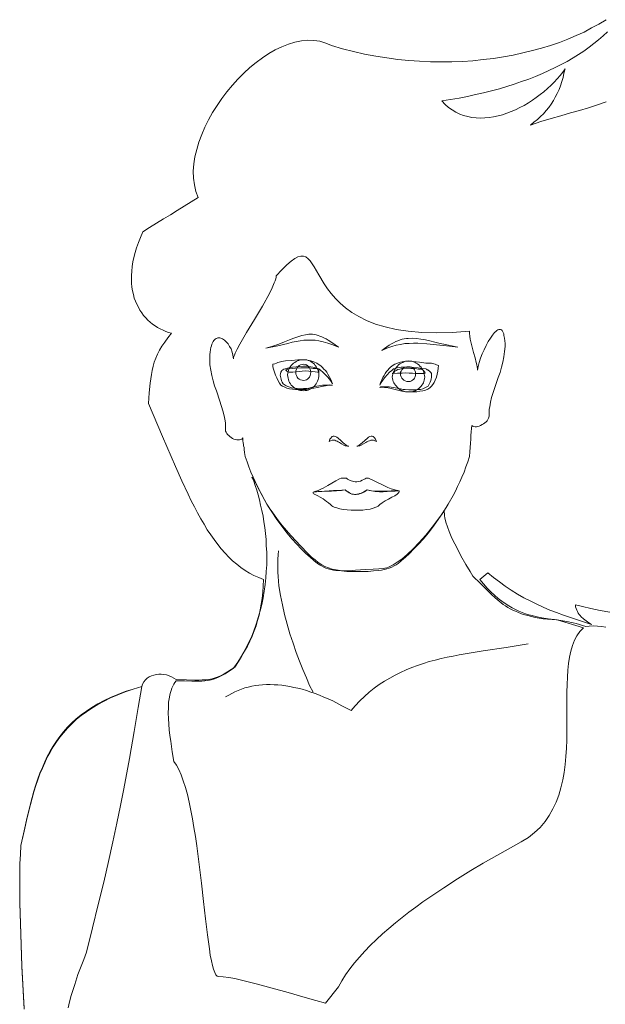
# Model space of a CAD drawing. Header units: millimetres. Extents: x 100.4 to 113.7, y 151.6 to 169.4.
# Tile 14 of 50: x 108.184 to 108.477, y 152.791 to 153.283. Entities that reach past the tile are written whole.
import ezdxf

# ---------------------------------------------------------------- set-up
doc = ezdxf.new("R2010")
doc.units = ezdxf.units.MM

msp = doc.modelspace()

# ---------------------------------------------------------------- linework, layer by layer
at = {"color": 7, "lineweight": 0}
for points in [[(108.30618, 153.00312), (108.30369, 153.0041), (108.30131, 153.00518), (108.29904, 153.00636), (108.29688, 153.00766), (108.29472, 153.00917), (108.29267, 153.0108), (108.29061, 153.01252), (108.28867, 153.01436), (108.28683, 153.01642), (108.28499, 153.01847), (108.28316, 153.02074), (108.28143, 153.02312), (108.2797, 153.02549), (108.27797, 153.02809), (108.27635, 153.03079), (108.27473, 153.0336), (108.27311, 153.03652), (108.27149, 153.03954), (108.26997, 153.04257), (108.26835, 153.04581), (108.26522, 153.05251), (108.26208, 153.05964), (108.25549, 153.07477), (108.24857, 153.09131), (108.2489, 153.0966), (108.24933, 153.10136), (108.24965, 153.10363), (108.24998, 153.10579), (108.2503, 153.10784), (108.25084, 153.1099), (108.25138, 153.11195), (108.25214, 153.1139), (108.25301, 153.11595), (108.25409, 153.1179), (108.25527, 153.11995), (108.25668, 153.122), (108.25819, 153.12416), (108.26003, 153.12643), (108.25862, 153.12687), (108.25722, 153.1273), (108.25582, 153.12795), (108.25441, 153.12859), (108.25311, 153.12924), (108.25182, 153.13011), (108.25052, 153.13097), (108.24933, 153.13194), (108.24825, 153.13303), (108.24717, 153.13411), (108.24609, 153.13529), (108.24512, 153.13659), (108.24425, 153.138), (108.24349, 153.1394), (108.24274, 153.14091), (108.24209, 153.14243), (108.24144, 153.14405), (108.24101, 153.14578), (108.24058, 153.14762), (108.24025, 153.14945), (108.24004, 153.1514), (108.24004, 153.15334), (108.24004, 153.1554), (108.24014, 153.15756), (108.24036, 153.15983), (108.24068, 153.1621), (108.24123, 153.16437), (108.24187, 153.16685), (108.24252, 153.16923), (108.24349, 153.17182), (108.24447, 153.17442), (108.24566, 153.17712), (108.24911, 153.17928), (108.25257, 153.18144), (108.25603, 153.1836), (108.25949, 153.18576), (108.26295, 153.18793), (108.26641, 153.19009), (108.26986, 153.19225), (108.27332, 153.19441), (108.27224, 153.19744), (108.27149, 153.20068), (108.27105, 153.20403), (108.27095, 153.2076), (108.27127, 153.21116), (108.27181, 153.21473), (108.27267, 153.2184), (108.27376, 153.22208), (108.27516, 153.22586), (108.27678, 153.22953), (108.27862, 153.23321), (108.28056, 153.23688), (108.28283, 153.24045), (108.28521, 153.24391), (108.2878, 153.24726), (108.29051, 153.2505), (108.29332, 153.25363), (108.29623, 153.25655), (108.29926, 153.25936), (108.30239, 153.26196), (108.30564, 153.26423), (108.30877, 153.26639), (108.31201, 153.26822), (108.31536, 153.26984), (108.31861, 153.27114), (108.32185, 153.27211), (108.32509, 153.27276), (108.32822, 153.27309), (108.33136, 153.27298), (108.33438, 153.27255), (108.3373, 153.27168), (108.34011, 153.27039), (108.34562, 153.26876), (108.35113, 153.26736), (108.35665, 153.26617), (108.36227, 153.26509), (108.36778, 153.26423), (108.37329, 153.26347), (108.3788, 153.26293), (108.3842, 153.2626), (108.38972, 153.26228), (108.39512, 153.26228), (108.40042, 153.26228), (108.40571, 153.2625), (108.4109, 153.26282), (108.41609, 153.26336), (108.42117, 153.26401), (108.42625, 153.26477), (108.43111, 153.26563), (108.43597, 153.26671), (108.44073, 153.2679), (108.44527, 153.26909), (108.4498, 153.27049), (108.45424, 153.27201), (108.45845, 153.27363), (108.46256, 153.27536), (108.46656, 153.27719), (108.47034, 153.27925), (108.47401, 153.28119), (108.47758, 153.28335)], [(108.47823, 153.2773), (108.47607, 153.27525), (108.4738, 153.2733), (108.47142, 153.27136), (108.46904, 153.26952), (108.46645, 153.26768), (108.46375, 153.26585), (108.46104, 153.26423), (108.45813, 153.2625), (108.4551, 153.26087), (108.45207, 153.25936), (108.44894, 153.25785), (108.4457, 153.25634), (108.44224, 153.25493), (108.43889, 153.25363), (108.43532, 153.25234), (108.43165, 153.25104), (108.42797, 153.24996), (108.42419, 153.24877), (108.4203, 153.2478), (108.4163, 153.24672), (108.4123, 153.24585), (108.4082, 153.24499), (108.40398, 153.24412), (108.39977, 153.24337), (108.39544, 153.24272), (108.39696, 153.24099), (108.39869, 153.23948), (108.40052, 153.23818), (108.40236, 153.2371), (108.40431, 153.23613), (108.40625, 153.23537), (108.40831, 153.23483), (108.41036, 153.2344), (108.41252, 153.23418), (108.41468, 153.23407), (108.41684, 153.23418), (108.419, 153.2344), (108.42127, 153.23472), (108.42354, 153.23526), (108.4257, 153.2358), (108.42797, 153.23656), (108.43014, 153.23742), (108.4323, 153.23829), (108.43446, 153.23937), (108.43662, 153.24045), (108.43867, 153.24175), (108.44073, 153.24304), (108.44267, 153.24434), (108.44462, 153.24585), (108.44645, 153.24726), (108.44829, 153.24888), (108.45002, 153.2505), (108.45164, 153.25212), (108.45316, 153.25374), (108.45456, 153.25547), (108.45586, 153.25709), (108.45705, 153.25882), (108.45651, 153.25666), (108.45607, 153.2545), (108.45542, 153.25234), (108.45478, 153.25028), (108.45402, 153.24834), (108.45316, 153.24639), (108.45218, 153.24456), (108.45121, 153.24283), (108.45013, 153.2411), (108.44894, 153.23948), (108.44764, 153.23786), (108.44624, 153.23623), (108.44473, 153.23483), (108.44321, 153.23332), (108.44148, 153.23202), (108.43975, 153.23061), (108.44494, 153.23234), (108.45002, 153.23386), (108.45488, 153.23526), (108.45975, 153.23667), (108.46429, 153.23796), (108.46883, 153.23926), (108.47326, 153.24067), (108.47758, 153.24218)], [(108.3534, 153.00723), (108.35578, 153.00723), (108.35848, 153.00723), (108.36119, 153.00745), (108.36389, 153.00766), (108.36518, 153.00788), (108.36648, 153.0082), (108.36778, 153.00853), (108.36907, 153.00885), (108.37026, 153.00939), (108.37145, 153.00993), (108.37253, 153.01047), (108.37351, 153.01123), (108.37523, 153.01263), (108.37718, 153.01436), (108.37923, 153.0162), (108.3814, 153.01847), (108.38377, 153.02085), (108.38615, 153.02355), (108.38864, 153.02657), (108.39112, 153.02982), (108.39361, 153.03327), (108.3962, 153.03695), (108.39858, 153.04095), (108.40096, 153.04527), (108.40214, 153.04743), (108.40323, 153.0497), (108.40431, 153.05208), (108.40539, 153.05446), (108.40647, 153.05694), (108.40744, 153.05954), (108.40831, 153.06213), (108.40917, 153.06472), (108.40939, 153.0671), (108.4096, 153.06926), (108.40971, 153.07142), (108.40982, 153.07337), (108.40993, 153.07531), (108.41003, 153.07704), (108.41014, 153.07877), (108.41036, 153.08029), (108.4109, 153.07996), (108.41144, 153.07975), (108.41198, 153.07964), (108.41274, 153.07964), (108.41338, 153.07975), (108.41414, 153.07996), (108.41479, 153.08029), (108.41555, 153.08072), (108.41619, 153.08115), (108.41684, 153.08158), (108.41749, 153.08212), (108.41803, 153.08266), (108.41846, 153.0832), (108.41879, 153.08385), (108.4189, 153.08439), (108.419, 153.08493), (108.419, 153.08612), (108.419, 153.0872), (108.41911, 153.08839), (108.41933, 153.08958), (108.41976, 153.09196), (108.4203, 153.09434), (108.42192, 153.0992), (108.42365, 153.10428), (108.42452, 153.10676), (108.42527, 153.10936), (108.42592, 153.11195), (108.42646, 153.11454), (108.42679, 153.11725), (108.427, 153.11984), (108.427, 153.12125), (108.42689, 153.12254), (108.42668, 153.12395), (108.42646, 153.12524), (108.42635, 153.12611), (108.42603, 153.12687), (108.42581, 153.12741), (108.42549, 153.12784), (108.42516, 153.12816), (108.42473, 153.12827), (108.4243, 153.12827), (108.42387, 153.12827), (108.42344, 153.12805), (108.42289, 153.12773), (108.42235, 153.1273), (108.42181, 153.12676), (108.42073, 153.12546), (108.41965, 153.12395), (108.41857, 153.12222), (108.41749, 153.12027), (108.41652, 153.11811), (108.41555, 153.11606), (108.41479, 153.1139), (108.41403, 153.11174), (108.4136, 153.10979), (108.41328, 153.10795), (108.41317, 153.10882), (108.41306, 153.10968), (108.41284, 153.11065), (108.41263, 153.11174), (108.41198, 153.11411), (108.41122, 153.11671), (108.41047, 153.11941), (108.40982, 153.12211), (108.4096, 153.12351), (108.40939, 153.12492), (108.40928, 153.12622), (108.40917, 153.12751), (108.40052, 153.12687), (108.39253, 153.12665), (108.38529, 153.12687), (108.37859, 153.12741), (108.37253, 153.12827), (108.36702, 153.12957), (108.36216, 153.13097), (108.35773, 153.13281), (108.35384, 153.13475), (108.35027, 153.13681), (108.34714, 153.13908), (108.34443, 153.14145), (108.34206, 153.14383), (108.3399, 153.14632), (108.33806, 153.1487), (108.33644, 153.15107), (108.33374, 153.15561), (108.33147, 153.15961), (108.33049, 153.16123), (108.32941, 153.16264), (108.32844, 153.16372), (108.32736, 153.16458), (108.32617, 153.16501), (108.32487, 153.16501), (108.32336, 153.16469), (108.32174, 153.16383), (108.3199, 153.16253), (108.31774, 153.16069), (108.31525, 153.15821), (108.31244, 153.15518), (108.31244, 153.15453), (108.31223, 153.15367), (108.3119, 153.15269), (108.31147, 153.15161), (108.31039, 153.14913), (108.30909, 153.14632), (108.30553, 153.14005), (108.30164, 153.13335), (108.29764, 153.12676), (108.29429, 153.12092), (108.29288, 153.11844), (108.29191, 153.11638), (108.29159, 153.11552), (108.29126, 153.11476), (108.29115, 153.11422), (108.29115, 153.11368), (108.29083, 153.11541), (108.2904, 153.11703), (108.28986, 153.11854), (108.2891, 153.11984), (108.28834, 153.12114), (108.28748, 153.12211), (108.28651, 153.12297), (108.28564, 153.12362), (108.2851, 153.12384), (108.28467, 153.12395), (108.28424, 153.12406), (108.2837, 153.12416), (108.28327, 153.12406), (108.28283, 153.12395), (108.2824, 153.12384), (108.28197, 153.12351), (108.28164, 153.12319), (108.28121, 153.12276), (108.28089, 153.12222), (108.28056, 153.12168), (108.28024, 153.12092), (108.28002, 153.12016), (108.27981, 153.1193), (108.27959, 153.11833), (108.27937, 153.11703), (108.27927, 153.11573), (108.27916, 153.11444), (108.27916, 153.11314), (108.27927, 153.11055), (108.2797, 153.10795), (108.28024, 153.10525), (108.28089, 153.10266), (108.28164, 153.10006), (108.28251, 153.09758), (108.28424, 153.0925), (108.28575, 153.08753), (108.2864, 153.08504), (108.28683, 153.08266), (108.28705, 153.08147), (108.28705, 153.08029), (108.28716, 153.07921), (108.28716, 153.07802), (108.28716, 153.07748), (108.28737, 153.07694), (108.2877, 153.07629), (108.28813, 153.07575), (108.28867, 153.07521), (108.28921, 153.07467), (108.28986, 153.07423), (108.29061, 153.0738), (108.29126, 153.07348), (108.29202, 153.07326), (108.29278, 153.07305), (108.29342, 153.07305), (108.29407, 153.07305), (108.29472, 153.07326), (108.29526, 153.07348), (108.2958, 153.07402), (108.2958, 153.0725), (108.29591, 153.07153), (108.29602, 153.07067), (108.29613, 153.07002), (108.29634, 153.06926), (108.29645, 153.06829), (108.29667, 153.06678), (108.29688, 153.06472), (108.29786, 153.06213), (108.29883, 153.05954), (108.2998, 153.05694), (108.30088, 153.05446), (108.30315, 153.0497), (108.30542, 153.04527), (108.3078, 153.04095), (108.31028, 153.03695), (108.31277, 153.03327), (108.31525, 153.02982), (108.31774, 153.02657), (108.32023, 153.02355), (108.32271, 153.02085), (108.32498, 153.01847), (108.32725, 153.0162), (108.32941, 153.01436), (108.33136, 153.01263), (108.33319, 153.01123), (108.33406, 153.01047), (108.33514, 153.00993), (108.33622, 153.00939), (108.3373, 153.00885), (108.33849, 153.00853), (108.33979, 153.0082), (108.34108, 153.00788), (108.34238, 153.00766), (108.34519, 153.00745), (108.34789, 153.00723), (108.3507, 153.00723), (108.3534, 153.00723), (108.3534, 153.00723)], [(108.3534, 153.00723), (108.35578, 153.00723), (108.35848, 153.00723), (108.36119, 153.00745), (108.36389, 153.00766), (108.36518, 153.00788), (108.36648, 153.0082), (108.36778, 153.00853), (108.36907, 153.00885), (108.37026, 153.00939), (108.37145, 153.00993), (108.37253, 153.01047), (108.37351, 153.01123), (108.37523, 153.01263), (108.37718, 153.01436), (108.37923, 153.0162), (108.3814, 153.01847), (108.38377, 153.02085), (108.38615, 153.02355), (108.38864, 153.02657), (108.39112, 153.02982), (108.39361, 153.03327), (108.3962, 153.03695), (108.39858, 153.04095), (108.40096, 153.04527), (108.40214, 153.04743), (108.40323, 153.0497), (108.40431, 153.05208), (108.40539, 153.05446), (108.40647, 153.05694), (108.40744, 153.05954), (108.40831, 153.06213), (108.40917, 153.06472), (108.40939, 153.0671), (108.4096, 153.06926), (108.40971, 153.07142), (108.40982, 153.07337), (108.40993, 153.07531), (108.41003, 153.07704), (108.41014, 153.07877), (108.41036, 153.08029), (108.4109, 153.07996), (108.41144, 153.07975), (108.41198, 153.07964), (108.41274, 153.07964), (108.41338, 153.07975), (108.41414, 153.07996), (108.41479, 153.08029), (108.41555, 153.08072), (108.41619, 153.08115), (108.41684, 153.08158), (108.41749, 153.08212), (108.41803, 153.08266), (108.41846, 153.0832), (108.41879, 153.08385), (108.4189, 153.08439), (108.419, 153.08493), (108.419, 153.08612), (108.419, 153.0872), (108.41911, 153.08839), (108.41933, 153.08958), (108.41976, 153.09196), (108.4203, 153.09434), (108.42192, 153.0992), (108.42365, 153.10428), (108.42452, 153.10676), (108.42527, 153.10936), (108.42592, 153.11195), (108.42646, 153.11454), (108.42679, 153.11725), (108.427, 153.11984), (108.427, 153.12125), (108.42689, 153.12254), (108.42668, 153.12395), (108.42646, 153.12524), (108.42635, 153.12611), (108.42603, 153.12687), (108.42581, 153.12741), (108.42549, 153.12784), (108.42516, 153.12816), (108.42473, 153.12827), (108.4243, 153.12827), (108.42387, 153.12827), (108.42344, 153.12805), (108.42289, 153.12773), (108.42235, 153.1273), (108.42181, 153.12676), (108.42073, 153.12546), (108.41965, 153.12395), (108.41857, 153.12222), (108.41749, 153.12027), (108.41652, 153.11811), (108.41555, 153.11606), (108.41479, 153.1139), (108.41403, 153.11174), (108.4136, 153.10979), (108.41328, 153.10795), (108.41317, 153.10882), (108.41306, 153.10968), (108.41284, 153.11065), (108.41263, 153.11174), (108.41198, 153.11411), (108.41122, 153.11671), (108.41047, 153.11941), (108.40982, 153.12211), (108.4096, 153.12351), (108.40939, 153.12492), (108.40928, 153.12622), (108.40917, 153.12751), (108.40052, 153.12687), (108.39253, 153.12665), (108.38529, 153.12687), (108.37859, 153.12741), (108.37253, 153.12827), (108.36702, 153.12957), (108.36216, 153.13097), (108.35773, 153.13281), (108.35384, 153.13475), (108.35027, 153.13681), (108.34714, 153.13908), (108.34443, 153.14145), (108.34206, 153.14383), (108.3399, 153.14632), (108.33806, 153.1487), (108.33644, 153.15107), (108.33374, 153.15561), (108.33147, 153.15961), (108.33049, 153.16123), (108.32941, 153.16264), (108.32844, 153.16372), (108.32736, 153.16458), (108.32617, 153.16501), (108.32487, 153.16501), (108.32336, 153.16469), (108.32174, 153.16383), (108.3199, 153.16253), (108.31774, 153.16069), (108.31525, 153.15821), (108.31244, 153.15518), (108.31244, 153.15453), (108.31223, 153.15367), (108.3119, 153.15269), (108.31147, 153.15161), (108.31039, 153.14913), (108.30909, 153.14632), (108.30553, 153.14005), (108.30164, 153.13335), (108.29764, 153.12676), (108.29429, 153.12092), (108.29288, 153.11844), (108.29191, 153.11638), (108.29159, 153.11552), (108.29126, 153.11476), (108.29115, 153.11422), (108.29115, 153.11368), (108.29083, 153.11541), (108.2904, 153.11703), (108.28986, 153.11854), (108.2891, 153.11984), (108.28834, 153.12114), (108.28748, 153.12211), (108.28651, 153.12297), (108.28564, 153.12362), (108.2851, 153.12384), (108.28467, 153.12395), (108.28424, 153.12406), (108.2837, 153.12416), (108.28327, 153.12406), (108.28283, 153.12395), (108.2824, 153.12384), (108.28197, 153.12351), (108.28164, 153.12319), (108.28121, 153.12276), (108.28089, 153.12222), (108.28056, 153.12168), (108.28024, 153.12092), (108.28002, 153.12016), (108.27981, 153.1193), (108.27959, 153.11833), (108.27937, 153.11703), (108.27927, 153.11573), (108.27916, 153.11444), (108.27916, 153.11314), (108.27927, 153.11055), (108.2797, 153.10795), (108.28024, 153.10525), (108.28089, 153.10266), (108.28164, 153.10006), (108.28251, 153.09758), (108.28424, 153.0925), (108.28575, 153.08753), (108.2864, 153.08504), (108.28683, 153.08266), (108.28705, 153.08147), (108.28705, 153.08029), (108.28716, 153.07921), (108.28716, 153.07802), (108.28716, 153.07748), (108.28737, 153.07694), (108.2877, 153.07629), (108.28813, 153.07575), (108.28867, 153.07521), (108.28921, 153.07467), (108.28986, 153.07423), (108.29061, 153.0738), (108.29126, 153.07348), (108.29202, 153.07326), (108.29278, 153.07305), (108.29342, 153.07305), (108.29407, 153.07305), (108.29472, 153.07326), (108.29526, 153.07348), (108.2958, 153.07402), (108.2958, 153.0725), (108.29591, 153.07153), (108.29602, 153.07067), (108.29613, 153.07002), (108.29634, 153.06926), (108.29645, 153.06829), (108.29667, 153.06678), (108.29688, 153.06472), (108.29786, 153.06213), (108.29883, 153.05954), (108.2998, 153.05694), (108.30088, 153.05446), (108.30315, 153.0497), (108.30542, 153.04527), (108.3078, 153.04095), (108.31028, 153.03695), (108.31277, 153.03327), (108.31525, 153.02982), (108.31774, 153.02657), (108.32023, 153.02355), (108.32271, 153.02085), (108.32498, 153.01847), (108.32725, 153.0162), (108.32941, 153.01436), (108.33136, 153.01263), (108.33319, 153.01123), (108.33406, 153.01047), (108.33514, 153.00993), (108.33622, 153.00939), (108.3373, 153.00885), (108.33849, 153.00853), (108.33979, 153.0082), (108.34108, 153.00788), (108.34238, 153.00766), (108.34519, 153.00745), (108.34789, 153.00723), (108.3507, 153.00723), (108.3534, 153.00723)], [(108.34357, 153.11952), (108.34087, 153.12146), (108.33849, 153.12297), (108.33741, 153.12362), (108.33633, 153.12416), (108.33536, 153.1247), (108.33438, 153.12503), (108.33341, 153.12535), (108.33244, 153.12557), (108.33157, 153.12578), (108.33071, 153.12589), (108.32974, 153.12589), (108.32887, 153.12589), (108.32801, 153.12578), (108.32714, 153.12568), (108.32531, 153.12524), (108.32336, 153.1247), (108.32131, 153.12395), (108.31915, 153.12308), (108.31666, 153.12211), (108.31385, 153.12103), (108.31072, 153.11995), (108.30726, 153.11887), (108.31331, 153.12016), (108.31828, 153.12135), (108.32044, 153.12189), (108.3225, 153.12233), (108.32444, 153.12265), (108.32628, 153.12287), (108.32812, 153.12297), (108.32995, 153.12297), (108.3319, 153.12287), (108.33384, 153.12254), (108.336, 153.12211), (108.33827, 153.12146), (108.34076, 153.1206), (108.34357, 153.11952), (108.34357, 153.11952)], [(108.3654, 153.11779), (108.3667, 153.11876), (108.36789, 153.11962), (108.36897, 153.12038), (108.37016, 153.12114), (108.37124, 153.12168), (108.37232, 153.12222), (108.3734, 153.12265), (108.37448, 153.12308), (108.37556, 153.12341), (108.37653, 153.12362), (108.37761, 153.12373), (108.37859, 153.12384), (108.38064, 153.12395), (108.38269, 153.12384), (108.38485, 153.12351), (108.38712, 153.12308), (108.38939, 153.12254), (108.39188, 153.122), (108.39447, 153.12135), (108.39728, 153.12071), (108.4002, 153.12006), (108.40344, 153.11952), (108.39771, 153.12006), (108.39263, 153.1206), (108.38788, 153.12114), (108.38334, 153.12146), (108.38118, 153.12146), (108.37902, 153.12135), (108.37686, 153.12125), (108.37469, 153.12081), (108.37253, 153.12038), (108.37026, 153.11973), (108.36789, 153.11887), (108.3654, 153.11779), (108.3654, 153.11779)], [(108.34065, 153.10104), (108.34011, 153.10244), (108.33957, 153.10363), (108.33892, 153.10482), (108.33838, 153.1059), (108.33773, 153.10687), (108.33709, 153.10774), (108.33633, 153.10849), (108.33568, 153.10925), (108.33503, 153.1099), (108.33428, 153.11044), (108.33352, 153.11098), (108.33276, 153.11141), (108.33125, 153.11217), (108.32974, 153.1126), (108.32812, 153.11292), (108.3266, 153.11314), (108.32498, 153.11314), (108.32336, 153.11314), (108.32012, 153.11282), (108.31709, 153.1126), (108.31612, 153.11238), (108.31525, 153.11228), (108.31461, 153.11206), (108.31396, 153.11195), (108.3132, 153.11174), (108.31255, 153.11152), (108.31169, 153.11119), (108.31072, 153.11087), (108.31082, 153.10968), (108.31115, 153.10838), (108.31158, 153.10687), (108.31212, 153.10547), (108.31277, 153.10406), (108.31342, 153.10266), (108.31407, 153.10147), (108.31471, 153.1005), (108.31569, 153.09985), (108.31677, 153.09941), (108.31785, 153.09898), (108.31915, 153.09866), (108.32055, 153.09844), (108.32217, 153.09833), (108.32379, 153.09823), (108.32574, 153.09823), (108.32747, 153.09823), (108.3293, 153.09855), (108.33125, 153.09887), (108.33319, 153.09931), (108.33514, 153.09974), (108.33709, 153.10017), (108.33892, 153.10039), (108.34065, 153.1005), (108.33935, 153.1006), (108.33763, 153.1005), (108.33568, 153.10039), (108.33374, 153.10006), (108.33179, 153.09974), (108.33006, 153.09931), (108.32876, 153.09898), (108.32801, 153.09877), (108.32617, 153.09877), (108.32455, 153.09866), (108.32293, 153.09877), (108.32152, 153.09887), (108.32012, 153.09909), (108.31882, 153.09952), (108.31742, 153.10017), (108.3159, 153.10104), (108.31547, 153.1019), (108.31515, 153.10266), (108.31493, 153.10341), (108.31471, 153.10417), (108.31461, 153.10482), (108.3145, 153.10547), (108.31461, 153.10612), (108.31471, 153.10687), (108.31504, 153.10741), (108.31536, 153.10784), (108.3158, 153.10817), (108.31634, 153.10838), (108.31688, 153.1086), (108.31752, 153.10871), (108.31817, 153.10893), (108.31882, 153.10914), (108.32055, 153.10936), (108.32239, 153.10957), (108.32422, 153.10979), (108.32606, 153.1099), (108.32801, 153.1099), (108.32984, 153.10968), (108.33082, 153.10947), (108.33179, 153.10925), (108.33276, 153.10893), (108.33374, 153.1086), (108.33471, 153.10795), (108.33579, 153.10698), (108.33698, 153.10579), (108.33806, 153.1046), (108.33914, 153.10341), (108.3399, 153.10233), (108.34044, 153.10147), (108.34065, 153.10104), (108.34065, 153.10104)], [(108.32628, 153.11314), (108.32703, 153.11314), (108.32779, 153.11303), (108.32844, 153.11282), (108.3292, 153.1126), (108.32984, 153.11228), (108.33038, 153.11184), (108.33103, 153.11141), (108.33157, 153.11087), (108.33201, 153.11033), (108.33244, 153.10979), (108.33287, 153.10914), (108.33319, 153.10849), (108.33341, 153.10784), (108.33363, 153.1072), (108.33374, 153.10644), (108.33374, 153.10568), (108.33374, 153.10482), (108.33363, 153.10395), (108.33341, 153.1032), (108.33319, 153.10244), (108.33287, 153.10179), (108.33244, 153.10104), (108.33201, 153.1005), (108.33157, 153.09996), (108.33103, 153.09941), (108.33038, 153.09898), (108.32984, 153.09855), (108.3292, 153.09823), (108.32844, 153.0979), (108.32779, 153.09779), (108.32703, 153.09769), (108.32628, 153.09758), (108.32541, 153.09769), (108.32466, 153.09779), (108.32379, 153.0979), (108.32304, 153.09823), (108.32239, 153.09855), (108.32174, 153.09898), (108.32109, 153.09941), (108.32055, 153.09996), (108.32001, 153.1005), (108.31958, 153.10104), (108.31915, 153.10179), (108.31882, 153.10244), (108.31861, 153.1032), (108.31839, 153.10395), (108.31828, 153.10482), (108.31817, 153.10568), (108.31828, 153.10644), (108.31839, 153.1072), (108.31861, 153.10784), (108.31882, 153.10849), (108.31915, 153.10914), (108.31958, 153.10979), (108.32001, 153.11033), (108.32055, 153.11087), (108.32109, 153.11141), (108.32174, 153.11184), (108.32239, 153.11228), (108.32304, 153.1126), (108.32379, 153.11282), (108.32466, 153.11303), (108.32541, 153.11314), (108.32628, 153.11314), (108.32628, 153.11314)], [(108.36432, 153.1005), (108.36475, 153.10179), (108.36529, 153.10309), (108.36583, 153.10428), (108.36648, 153.10525), (108.36702, 153.10622), (108.36767, 153.1072), (108.36832, 153.10795), (108.36897, 153.10871), (108.36962, 153.10936), (108.37026, 153.1099), (108.37102, 153.11044), (108.37178, 153.11087), (108.37318, 153.11152), (108.37469, 153.11195), (108.37632, 153.11228), (108.37783, 153.11238), (108.37945, 153.11238), (108.38107, 153.11228), (108.3842, 153.11195), (108.38734, 153.11141), (108.38853, 153.11141), (108.38939, 153.11141), (108.39015, 153.11141), (108.39069, 153.1113), (108.39134, 153.11119), (108.39199, 153.11098), (108.39274, 153.11065), (108.39372, 153.11033), (108.39361, 153.10893), (108.39339, 153.10741), (108.39307, 153.1059), (108.39263, 153.10449), (108.39209, 153.10298), (108.39145, 153.10179), (108.39091, 153.10071), (108.39026, 153.09996), (108.38928, 153.09909), (108.38831, 153.09844), (108.38712, 153.09801), (108.38583, 153.09758), (108.38442, 153.09736), (108.3828, 153.09715), (108.38118, 153.09704), (108.37923, 153.09704), (108.37729, 153.09715), (108.37534, 153.09747), (108.37329, 153.0979), (108.37134, 153.09844), (108.3694, 153.09887), (108.36756, 153.0992), (108.3667, 153.09931), (108.36583, 153.09941), (108.36508, 153.09941), (108.36432, 153.09931), (108.36486, 153.09952), (108.36562, 153.09963), (108.36637, 153.09963), (108.36724, 153.09963), (108.36907, 153.09952), (108.37102, 153.0992), (108.37297, 153.09887), (108.37469, 153.09855), (108.37599, 153.09823), (108.37696, 153.09823), (108.3788, 153.09812), (108.38042, 153.09812), (108.38194, 153.09812), (108.38334, 153.09823), (108.38464, 153.09833), (108.38593, 153.09866), (108.38723, 153.0992), (108.38853, 153.09996), (108.38907, 153.10093), (108.3895, 153.1019), (108.38982, 153.10277), (108.39004, 153.10352), (108.39015, 153.10428), (108.39015, 153.10493), (108.39026, 153.10557), (108.39026, 153.10622), (108.38982, 153.10676), (108.38939, 153.1073), (108.38907, 153.10763), (108.38874, 153.10784), (108.38842, 153.10806), (108.3881, 153.10817), (108.38777, 153.10838), (108.38734, 153.1086), (108.3855, 153.10882), (108.38356, 153.10903), (108.3814, 153.10925), (108.37923, 153.10936), (108.37707, 153.10947), (108.37502, 153.10936), (108.37405, 153.10925), (108.37307, 153.10903), (108.3721, 153.10882), (108.37124, 153.1086), (108.37026, 153.10784), (108.36918, 153.10687), (108.36799, 153.10568), (108.36691, 153.10428), (108.36583, 153.10298), (108.36508, 153.10179), (108.36454, 153.10093), (108.36432, 153.1005), (108.36432, 153.1005)], [(108.37869, 153.1126), (108.37794, 153.11249), (108.37718, 153.11238), (108.37642, 153.11217), (108.37578, 153.11184), (108.37502, 153.11152), (108.37437, 153.11109), (108.37372, 153.11055), (108.37318, 153.11001), (108.37264, 153.10947), (108.3721, 153.10882), (108.37167, 153.10817), (108.37134, 153.10752), (108.37102, 153.10676), (108.3708, 153.10601), (108.3707, 153.10525), (108.37059, 153.10449), (108.3707, 153.10374), (108.3708, 153.10298), (108.37102, 153.10233), (108.37134, 153.10168), (108.37167, 153.10104), (108.3721, 153.10039), (108.37264, 153.09985), (108.37318, 153.09931), (108.37372, 153.09877), (108.37437, 153.09833), (108.37502, 153.0979), (108.37578, 153.09758), (108.37642, 153.09736), (108.37718, 153.09715), (108.37794, 153.09704), (108.37869, 153.09704), (108.37956, 153.09704), (108.38031, 153.09715), (108.38118, 153.09736), (108.38194, 153.09758), (108.38258, 153.0979), (108.38323, 153.09833), (108.38388, 153.09877), (108.38442, 153.09931), (108.38496, 153.09985), (108.38539, 153.10039), (108.38583, 153.10104), (108.38615, 153.10168), (108.38637, 153.10233), (108.38658, 153.10298), (108.38669, 153.10374), (108.3868, 153.10449), (108.38669, 153.10525), (108.38658, 153.10601), (108.38637, 153.10676), (108.38615, 153.10752), (108.38583, 153.10817), (108.38539, 153.10882), (108.38496, 153.10947), (108.38442, 153.11001), (108.38388, 153.11055), (108.38323, 153.11109), (108.38258, 153.11152), (108.38194, 153.11184), (108.38118, 153.11217), (108.38031, 153.11238), (108.37956, 153.11249), (108.37869, 153.1126), (108.37869, 153.1126)], [(108.31882, 153.10687), (108.32077, 153.10687), (108.3225, 153.10709), (108.32401, 153.1073), (108.32552, 153.10752), (108.32714, 153.10763), (108.32887, 153.10752), (108.33082, 153.1073), (108.33319, 153.10687), (108.33341, 153.10687), (108.33352, 153.10687), (108.33363, 153.10698), (108.33374, 153.10709), (108.33374, 153.1072), (108.33374, 153.1073), (108.33374, 153.10741), (108.33374, 153.10741), (108.33374, 153.10741), (108.33374, 153.10752), (108.33374, 153.10763), (108.33374, 153.10774), (108.33374, 153.10795), (108.33374, 153.10817), (108.33374, 153.10838), (108.33374, 153.1086), (108.33319, 153.1086), (108.33222, 153.10871), (108.33093, 153.10882), (108.3293, 153.10903), (108.32725, 153.10903), (108.32487, 153.10903), (108.32206, 153.10893), (108.31882, 153.1086), (108.31806, 153.10838), (108.31763, 153.10817), (108.31731, 153.10806), (108.31731, 153.10795), (108.31742, 153.10774), (108.31774, 153.10752), (108.31817, 153.1072), (108.31882, 153.10687), (108.31882, 153.10687)], [(108.32628, 153.11087), (108.32693, 153.11076), (108.32758, 153.11055), (108.32812, 153.11022), (108.32866, 153.10968), (108.32909, 153.10914), (108.32941, 153.10838), (108.32963, 153.10763), (108.32974, 153.10687), (108.32963, 153.10601), (108.32941, 153.10525), (108.32909, 153.10449), (108.32866, 153.10395), (108.32812, 153.10341), (108.32758, 153.10309), (108.32693, 153.10287), (108.32628, 153.10277), (108.32541, 153.10287), (108.32466, 153.10309), (108.32401, 153.10341), (108.32336, 153.10395), (108.32293, 153.10449), (108.3226, 153.10525), (108.32228, 153.10601), (108.32228, 153.10687), (108.32228, 153.10763), (108.3226, 153.10838), (108.32293, 153.10914), (108.32336, 153.10968), (108.32401, 153.11022), (108.32466, 153.11055), (108.32541, 153.11076), (108.32628, 153.11087), (108.32628, 153.11087)], [(108.38615, 153.10622), (108.3842, 153.10622), (108.38237, 153.10633), (108.38075, 153.10644), (108.37902, 153.10644), (108.37729, 153.10655), (108.37545, 153.10644), (108.37318, 153.10644), (108.37059, 153.10622), (108.3707, 153.10622), (108.3707, 153.10622), (108.3708, 153.10633), (108.37102, 153.10644), (108.37113, 153.10655), (108.37134, 153.10676), (108.37156, 153.10698), (108.37178, 153.10741), (108.37253, 153.10784), (108.3734, 153.10828), (108.37437, 153.10849), (108.37534, 153.10871), (108.37761, 153.10893), (108.37988, 153.10882), (108.38204, 153.10871), (108.38366, 153.10849), (108.38475, 153.10849), (108.38507, 153.1086), (108.38561, 153.10817), (108.38615, 153.10774), (108.38658, 153.1073), (108.38691, 153.10698), (108.38701, 153.10666), (108.38701, 153.10644), (108.38669, 153.10633), (108.38615, 153.10622), (108.38615, 153.10622)], [(108.37869, 153.10968), (108.37783, 153.10957), (108.37707, 153.10936), (108.37642, 153.10903), (108.37578, 153.1086), (108.37534, 153.10806), (108.37502, 153.10752), (108.37469, 153.10687), (108.37469, 153.10622), (108.37469, 153.10536), (108.37502, 153.1046), (108.37534, 153.10395), (108.37578, 153.10341), (108.37642, 153.10287), (108.37707, 153.10255), (108.37783, 153.10233), (108.37869, 153.10222), (108.37956, 153.10233), (108.38021, 153.10255), (108.38075, 153.10287), (108.38129, 153.10341), (108.38161, 153.10395), (108.38194, 153.1046), (108.38215, 153.10536), (108.38215, 153.10622), (108.38215, 153.10687), (108.38194, 153.10752), (108.38161, 153.10806), (108.38129, 153.1086), (108.38075, 153.10903), (108.38021, 153.10936), (108.37956, 153.10957), (108.37869, 153.10968), (108.37869, 153.10968)], [(108.34876, 153.06991), (108.34811, 153.07013), (108.34746, 153.07045), (108.3467, 153.07099), (108.34606, 153.07153), (108.34476, 153.07272), (108.34346, 153.07391), (108.34281, 153.07434), (108.34216, 153.07467), (108.34152, 153.07488), (108.34098, 153.07488), (108.34065, 153.07477), (108.34044, 153.07467), (108.34011, 153.07445), (108.3399, 153.07413), (108.33935, 153.07337), (108.33892, 153.07229), (108.33968, 153.07261), (108.34044, 153.07283), (108.34108, 153.07283), (108.34173, 153.07283), (108.34227, 153.07261), (108.34292, 153.0724), (108.34346, 153.07207), (108.34411, 153.07175), (108.34519, 153.07099), (108.34627, 153.07045), (108.34692, 153.07013), (108.34746, 153.07002), (108.34811, 153.06991), (108.34876, 153.06991), (108.34876, 153.06991)], [(108.35276, 153.06991), (108.3534, 153.07013), (108.35405, 153.07045), (108.35481, 153.07099), (108.35546, 153.07153), (108.35675, 153.07272), (108.35816, 153.07391), (108.3587, 153.07434), (108.35935, 153.07467), (108.36, 153.07488), (108.36054, 153.07488), (108.36086, 153.07477), (108.36108, 153.07467), (108.3614, 153.07445), (108.36162, 153.07413), (108.36216, 153.07337), (108.36259, 153.07229), (108.36183, 153.07261), (108.36108, 153.07283), (108.36043, 153.07283), (108.35978, 153.07283), (108.35913, 153.07261), (108.35848, 153.0724), (108.35784, 153.07207), (108.35729, 153.07175), (108.35611, 153.07099), (108.35492, 153.07045), (108.35438, 153.07013), (108.35384, 153.07002), (108.3533, 153.06991), (108.35276, 153.06991), (108.35276, 153.06991)], [(108.26241, 152.95244), (108.26651, 152.95244), (108.2703, 152.95222), (108.27192, 152.95222), (108.27354, 152.95222), (108.27516, 152.95222), (108.27678, 152.95244), (108.27829, 152.95265), (108.27992, 152.95298), (108.28154, 152.95352), (108.28327, 152.95417), (108.28499, 152.95503), (108.28694, 152.956), (108.28899, 152.9573), (108.29115, 152.95881), (108.29321, 152.96184), (108.29515, 152.96486), (108.29688, 152.968), (108.2985, 152.97113), (108.30002, 152.97438), (108.30131, 152.97751), (108.3025, 152.98086), (108.30347, 152.9841), (108.30445, 152.98745), (108.3052, 152.99069), (108.30596, 152.99404), (108.3065, 152.99739), (108.30693, 153.00064), (108.30726, 153.00399), (108.30747, 153.00723), (108.30769, 153.01047), (108.30769, 153.01371), (108.30769, 153.01685), (108.30747, 153.02009), (108.30737, 153.02312), (108.30704, 153.02614), (108.30672, 153.02917), (108.30628, 153.03209), (108.30585, 153.0349), (108.30531, 153.03771), (108.30466, 153.04041), (108.30402, 153.043), (108.30337, 153.04549), (108.30272, 153.04786), (108.30196, 153.05013), (108.30121, 153.0523), (108.30034, 153.05446), (108.30185, 153.05197), (108.30326, 153.04916), (108.30488, 153.04614), (108.30672, 153.04278), (108.3078, 153.04095), (108.30899, 153.039), (108.31039, 153.03695), (108.3119, 153.03479), (108.31353, 153.03252), (108.31547, 153.03014), (108.31763, 153.02765), (108.3199, 153.02506), (108.32455, 153.02009), (108.32844, 153.01609), (108.33017, 153.01436), (108.3319, 153.01296), (108.33352, 153.01166), (108.33525, 153.01058), (108.33687, 153.00961), (108.33871, 153.00896), (108.34054, 153.00831), (108.34249, 153.00799), (108.34454, 153.00766), (108.34692, 153.00755), (108.34941, 153.00755), (108.35222, 153.00777), (108.35719, 153.00809), (108.36097, 153.00831), (108.36378, 153.00853), (108.36605, 153.00874), (108.36691, 153.00885), (108.36778, 153.00907), (108.36864, 153.00928), (108.3694, 153.00961), (108.37102, 153.01047), (108.37297, 153.01177), (108.37405, 153.01252), (108.37534, 153.01339), (108.37664, 153.01447), (108.37804, 153.01566), (108.38096, 153.01847), (108.3841, 153.02171), (108.38734, 153.02539), (108.39047, 153.02928), (108.39209, 153.03133), (108.39361, 153.03338), (108.39512, 153.03554), (108.39653, 153.03771), (108.39653, 153.03684), (108.39663, 153.03598), (108.39674, 153.035), (108.39685, 153.03403), (108.39739, 153.03187), (108.39815, 153.0296), (108.39901, 153.02722), (108.40009, 153.02474), (108.40128, 153.02225), (108.40247, 153.01977), (108.40495, 153.01501), (108.40744, 153.01069), (108.40949, 153.00723), (108.4109, 153.00485), (108.41479, 153.00118), (108.41836, 152.9975), (108.42019, 152.99567), (108.42203, 152.99394), (108.42408, 152.99232), (108.42614, 152.99069), (108.42722, 152.98994), (108.42841, 152.98918), (108.4296, 152.98853), (108.43089, 152.98788), (108.4323, 152.98724), (108.4337, 152.98659), (108.43522, 152.98605), (108.43684, 152.98551), (108.43846, 152.98507), (108.44019, 152.98464), (108.44202, 152.98421), (108.44408, 152.98389), (108.44613, 152.98356), (108.44829, 152.98335), (108.45056, 152.98313), (108.45305, 152.98302), (108.46623, 152.97891), (108.4645, 152.97719), (108.46299, 152.97502), (108.4618, 152.97275), (108.46072, 152.97016), (108.45996, 152.96735), (108.45932, 152.96432), (108.45877, 152.96108), (108.45845, 152.95773), (108.45823, 152.95427), (108.45813, 152.9506), (108.45802, 152.94682), (108.45802, 152.94303), (108.45802, 152.93504), (108.45802, 152.92693), (108.45791, 152.92282), (108.4578, 152.91872), (108.45748, 152.91461), (108.45715, 152.91061), (108.45661, 152.90661), (108.45586, 152.90283), (108.45499, 152.89894), (108.45391, 152.89527), (108.45261, 152.8917), (108.45099, 152.88835), (108.44916, 152.88511), (108.4471, 152.88197), (108.44462, 152.87906), (108.44181, 152.87646), (108.43867, 152.87398), (108.43511, 152.87181), (108.42711, 152.86738), (108.41609, 152.86112), (108.40982, 152.85744), (108.40323, 152.85333), (108.39631, 152.8489), (108.38939, 152.84415), (108.38583, 152.84177), (108.38237, 152.83918), (108.37891, 152.83658), (108.37545, 152.83399), (108.3721, 152.83129), (108.36886, 152.82848), (108.36562, 152.82578), (108.36259, 152.82297), (108.35956, 152.82005), (108.35675, 152.81713), (108.35416, 152.81421), (108.35157, 152.81129), (108.3493, 152.80827), (108.34714, 152.80524), (108.3453, 152.80232), (108.34357, 152.7993), (108.33719, 152.79119), (108.33222, 152.79238), (108.32574, 152.79422), (108.31839, 152.79638), (108.3105, 152.79865), (108.3025, 152.80081), (108.29515, 152.80265), (108.2917, 152.8034), (108.28867, 152.80395), (108.28597, 152.80427), (108.2837, 152.80449), (108.28294, 152.80459), (108.28229, 152.80524), (108.28175, 152.80643), (108.2811, 152.80805), (108.28056, 152.81), (108.28002, 152.81237), (108.27948, 152.81518), (108.27905, 152.81832), (108.27808, 152.82534), (108.27711, 152.83334), (108.27602, 152.84199), (108.27505, 152.85117), (108.27386, 152.86058), (108.27267, 152.86987), (108.27203, 152.87452), (108.27127, 152.87906), (108.27051, 152.88338), (108.26976, 152.88759), (108.26889, 152.8917), (108.26803, 152.89548), (108.26705, 152.89905), (108.26597, 152.9024), (108.26489, 152.90532), (108.2637, 152.90802), (108.26252, 152.91029), (108.26122, 152.91213), (108.26046, 152.91699), (108.25971, 152.92228), (108.25927, 152.92509), (108.25895, 152.9279), (108.25873, 152.93082), (108.25852, 152.93363), (108.25841, 152.93633), (108.25852, 152.93914), (108.25862, 152.94174), (108.25906, 152.94422), (108.25927, 152.94541), (108.25949, 152.9466), (108.25981, 152.94768), (108.26025, 152.94876), (108.26068, 152.94973), (108.26122, 152.95071), (108.26176, 152.95157), (108.26241, 152.95244), (108.26241, 152.95244)], [(108.26241, 152.95244), (108.26651, 152.95244), (108.2703, 152.95222), (108.27192, 152.95222), (108.27354, 152.95222), (108.27516, 152.95222), (108.27678, 152.95244), (108.27829, 152.95265), (108.27992, 152.95298), (108.28154, 152.95352), (108.28327, 152.95417), (108.28499, 152.95503), (108.28694, 152.956), (108.28899, 152.9573), (108.29115, 152.95881), (108.29321, 152.96184), (108.29515, 152.96486), (108.29688, 152.968), (108.2985, 152.97113), (108.30002, 152.97438), (108.30131, 152.97751), (108.3025, 152.98086), (108.30347, 152.9841), (108.30445, 152.98745), (108.3052, 152.99069), (108.30596, 152.99404), (108.3065, 152.99739), (108.30693, 153.00064), (108.30726, 153.00399), (108.30747, 153.00723), (108.30769, 153.01047), (108.30769, 153.01371), (108.30769, 153.01685), (108.30747, 153.02009), (108.30737, 153.02312), (108.30704, 153.02614), (108.30672, 153.02917), (108.30628, 153.03209), (108.30585, 153.0349), (108.30531, 153.03771), (108.30466, 153.04041), (108.30402, 153.043), (108.30337, 153.04549), (108.30272, 153.04786), (108.30196, 153.05013), (108.30121, 153.0523), (108.30034, 153.05446), (108.30185, 153.05197), (108.30326, 153.04916), (108.30488, 153.04614), (108.30672, 153.04278), (108.3078, 153.04095), (108.30899, 153.039), (108.31039, 153.03695), (108.3119, 153.03479), (108.31353, 153.03252), (108.31547, 153.03014), (108.31763, 153.02765), (108.3199, 153.02506), (108.32455, 153.02009), (108.32844, 153.01609), (108.33017, 153.01436), (108.3319, 153.01296), (108.33352, 153.01166), (108.33525, 153.01058), (108.33687, 153.00961), (108.33871, 153.00896), (108.34054, 153.00831), (108.34249, 153.00799), (108.34454, 153.00766), (108.34692, 153.00755), (108.34941, 153.00755), (108.35222, 153.00777), (108.35719, 153.00809), (108.36097, 153.00831), (108.36378, 153.00853), (108.36605, 153.00874), (108.36691, 153.00885), (108.36778, 153.00907), (108.36864, 153.00928), (108.3694, 153.00961), (108.37102, 153.01047), (108.37297, 153.01177), (108.37405, 153.01252), (108.37534, 153.01339), (108.37664, 153.01447), (108.37804, 153.01566), (108.38096, 153.01847), (108.3841, 153.02171), (108.38734, 153.02539), (108.39047, 153.02928), (108.39209, 153.03133), (108.39361, 153.03338), (108.39512, 153.03554), (108.39653, 153.03771), (108.39653, 153.03684), (108.39663, 153.03598), (108.39674, 153.035), (108.39685, 153.03403), (108.39739, 153.03187), (108.39815, 153.0296), (108.39901, 153.02722), (108.40009, 153.02474), (108.40128, 153.02225), (108.40247, 153.01977), (108.40495, 153.01501), (108.40744, 153.01069), (108.40949, 153.00723), (108.4109, 153.00485), (108.41479, 153.00118), (108.41836, 152.9975), (108.42019, 152.99567), (108.42203, 152.99394), (108.42408, 152.99232), (108.42614, 152.99069), (108.42722, 152.98994), (108.42841, 152.98918), (108.4296, 152.98853), (108.43089, 152.98788), (108.4323, 152.98724), (108.4337, 152.98659), (108.43522, 152.98605), (108.43684, 152.98551), (108.43846, 152.98507), (108.44019, 152.98464), (108.44202, 152.98421), (108.44408, 152.98389), (108.44613, 152.98356), (108.44829, 152.98335), (108.45056, 152.98313), (108.45305, 152.98302), (108.46623, 152.97891), (108.4645, 152.97719), (108.46299, 152.97502), (108.4618, 152.97275), (108.46072, 152.97016), (108.45996, 152.96735), (108.45932, 152.96432), (108.45877, 152.96108), (108.45845, 152.95773), (108.45823, 152.95427), (108.45813, 152.9506), (108.45802, 152.94682), (108.45802, 152.94303), (108.45802, 152.93504), (108.45802, 152.92693), (108.45791, 152.92282), (108.4578, 152.91872), (108.45748, 152.91461), (108.45715, 152.91061), (108.45661, 152.90661), (108.45586, 152.90283), (108.45499, 152.89894), (108.45391, 152.89527), (108.45261, 152.8917), (108.45099, 152.88835), (108.44916, 152.88511), (108.4471, 152.88197), (108.44462, 152.87906), (108.44181, 152.87646), (108.43867, 152.87398), (108.43511, 152.87181), (108.42711, 152.86738), (108.41609, 152.86112), (108.40982, 152.85744), (108.40323, 152.85333), (108.39631, 152.8489), (108.38939, 152.84415), (108.38583, 152.84177), (108.38237, 152.83918), (108.37891, 152.83658), (108.37545, 152.83399), (108.3721, 152.83129), (108.36886, 152.82848), (108.36562, 152.82578), (108.36259, 152.82297), (108.35956, 152.82005), (108.35675, 152.81713), (108.35416, 152.81421), (108.35157, 152.81129), (108.3493, 152.80827), (108.34714, 152.80524), (108.3453, 152.80232), (108.34357, 152.7993), (108.33719, 152.79119), (108.33222, 152.79238), (108.32574, 152.79422), (108.31839, 152.79638), (108.3105, 152.79865), (108.3025, 152.80081), (108.29515, 152.80265), (108.2917, 152.8034), (108.28867, 152.80395), (108.28597, 152.80427), (108.2837, 152.80449), (108.28294, 152.80459), (108.28229, 152.80524), (108.28175, 152.80643), (108.2811, 152.80805), (108.28056, 152.81), (108.28002, 152.81237), (108.27948, 152.81518), (108.27905, 152.81832), (108.27808, 152.82534), (108.27711, 152.83334), (108.27602, 152.84199), (108.27505, 152.85117), (108.27386, 152.86058), (108.27267, 152.86987), (108.27203, 152.87452), (108.27127, 152.87906), (108.27051, 152.88338), (108.26976, 152.88759), (108.26889, 152.8917), (108.26803, 152.89548), (108.26705, 152.89905), (108.26597, 152.9024), (108.26489, 152.90532), (108.2637, 152.90802), (108.26252, 152.91029), (108.26122, 152.91213), (108.26046, 152.91699), (108.25971, 152.92228), (108.25927, 152.92509), (108.25895, 152.9279), (108.25873, 152.93082), (108.25852, 152.93363), (108.25841, 152.93633), (108.25852, 152.93914), (108.25862, 152.94174), (108.25906, 152.94422), (108.25927, 152.94541), (108.25949, 152.9466), (108.25981, 152.94768), (108.26025, 152.94876), (108.26068, 152.94973), (108.26122, 152.95071), (108.26176, 152.95157), (108.26241, 152.95244)], [(108.34757, 153.05381), (108.34822, 153.05338), (108.34876, 153.05305), (108.34941, 153.05273), (108.34995, 153.05251), (108.35059, 153.0523), (108.35124, 153.05219), (108.352, 153.05208), (108.35276, 153.05208), (108.35384, 153.05219), (108.3547, 153.0524), (108.35557, 153.05284), (108.35632, 153.05316), (108.35697, 153.05348), (108.35751, 153.05381), (108.35805, 153.05392), (108.35859, 153.05381), (108.36108, 153.05273), (108.36324, 153.05175), (108.36508, 153.05089), (108.3667, 153.05003), (108.36832, 153.04927), (108.37005, 153.04851), (108.37188, 153.04797), (108.37405, 153.04754), (108.37199, 153.04765), (108.37005, 153.04754), (108.3681, 153.04743), (108.36626, 153.04732), (108.36432, 153.04732), (108.36237, 153.04732), (108.36129, 153.04743), (108.36021, 153.04754), (108.35913, 153.04776), (108.35794, 153.04808), (108.35632, 153.04711), (108.35492, 153.04635), (108.35416, 153.04614), (108.35351, 153.04592), (108.35286, 153.04581), (108.35232, 153.0457), (108.35168, 153.0457), (108.35103, 153.04581), (108.35038, 153.04592), (108.34973, 153.04624), (108.34908, 153.04657), (108.34843, 153.047), (108.34778, 153.04743), (108.34703, 153.04808), (108.3453, 153.04786), (108.34335, 153.04776), (108.34119, 153.04765), (108.33892, 153.04754), (108.33665, 153.04743), (108.33449, 153.04722), (108.33255, 153.04711), (108.33093, 153.04689), (108.33222, 153.04732), (108.33352, 153.04776), (108.33482, 153.0483), (108.336, 153.04884), (108.33827, 153.05013), (108.34033, 153.05143), (108.34227, 153.05262), (108.34411, 153.05348), (108.34497, 153.05381), (108.34584, 153.05392), (108.3467, 153.05392), (108.34757, 153.05381), (108.34757, 153.05381)], [(108.33093, 153.04689), (108.33093, 153.04657), (108.33103, 153.04635), (108.33125, 153.04614), (108.33147, 153.04592), (108.33222, 153.04549), (108.3333, 153.04505), (108.33449, 153.04441), (108.336, 153.04354), (108.33676, 153.04289), (108.33763, 153.04224), (108.3386, 153.04149), (108.33957, 153.04062), (108.3399, 153.0403), (108.34033, 153.03998), (108.34087, 153.03965), (108.34141, 153.03943), (108.34281, 153.039), (108.34433, 153.03857), (108.34606, 153.03825), (108.348, 153.03803), (108.34995, 153.03781), (108.35189, 153.03781), (108.35394, 153.03781), (108.35589, 153.03792), (108.35773, 153.03814), (108.35946, 153.03835), (108.36097, 153.03879), (108.36237, 153.03933), (108.36291, 153.03954), (108.36346, 153.03987), (108.36389, 153.04019), (108.36432, 153.04062), (108.36551, 153.0416), (108.36702, 153.04257), (108.36864, 153.04343), (108.37026, 153.0443), (108.37178, 153.04505), (108.37297, 153.04581), (108.3734, 153.04624), (108.37383, 153.04668), (108.37405, 153.04711), (108.37405, 153.04754), (108.37199, 153.04743), (108.36994, 153.04732), (108.36799, 153.04722), (108.36605, 153.04711), (108.3641, 153.04711), (108.36205, 153.04722), (108.3601, 153.04754), (108.35794, 153.04808), (108.35729, 153.04754), (108.35665, 153.04711), (108.356, 153.04668), (108.35524, 153.04635), (108.35459, 153.04614), (108.35384, 153.04592), (108.35319, 153.04581), (108.35254, 153.0457), (108.35178, 153.0457), (108.35113, 153.04581), (108.35038, 153.04592), (108.34973, 153.04624), (108.34897, 153.04657), (108.34832, 153.047), (108.34768, 153.04743), (108.34703, 153.04808), (108.34508, 153.04776), (108.34271, 153.04754), (108.34022, 153.04732), (108.33763, 153.04732), (108.33525, 153.04722), (108.3333, 153.04722), (108.33168, 153.04711), (108.33093, 153.04689), (108.33093, 153.04689)], [(108.31363, 153.0175), (108.31342, 153.01555), (108.3132, 153.01339), (108.3132, 153.01134), (108.3132, 153.00907), (108.3132, 153.0069), (108.31342, 153.00464), (108.31363, 153.00237), (108.31385, 152.99999), (108.31461, 152.99523), (108.31558, 152.99048), (108.31666, 152.98561), (108.31796, 152.98086), (108.31936, 152.976), (108.32087, 152.97135), (108.3225, 152.9667), (108.32412, 152.96227), (108.32585, 152.95806), (108.32758, 152.95395), (108.3292, 152.95017), (108.33093, 152.94671)], [(108.18622, 152.78849), (108.18514, 152.80978), (108.18438, 152.83107), (108.18416, 152.84134), (108.18406, 152.85139), (108.18406, 152.85625), (108.18416, 152.86101), (108.18438, 152.86565), (108.1846, 152.87009), (108.18622, 152.87733), (108.18784, 152.88424), (108.18946, 152.89094), (108.19119, 152.89721), (108.19216, 152.90035), (108.19313, 152.90337), (108.19421, 152.90629), (108.1954, 152.9091), (108.19659, 152.91191), (108.19789, 152.91461), (108.19929, 152.9172), (108.20081, 152.9198), (108.20243, 152.92228), (108.20416, 152.92466), (108.20599, 152.92693), (108.20794, 152.9292), (108.2101, 152.93136), (108.21237, 152.93342), (108.21486, 152.93536), (108.21745, 152.93731), (108.22015, 152.93914), (108.22318, 152.94087), (108.22631, 152.9426), (108.22955, 152.94411), (108.23312, 152.94563), (108.2369, 152.94703), (108.2409, 152.94833), (108.24512, 152.94963), (108.24555, 152.95082), (108.2462, 152.9519), (108.24706, 152.95287), (108.24793, 152.95373), (108.2489, 152.95438), (108.25009, 152.95492), (108.25117, 152.95535), (108.25246, 152.95568), (108.25365, 152.95579), (108.25495, 152.95579), (108.25625, 152.95568), (108.25754, 152.95546), (108.25884, 152.95503), (108.26003, 152.95449), (108.26122, 152.95384), (108.26241, 152.95308), (108.26749, 152.95287), (108.27181, 152.95276), (108.27376, 152.95276), (108.27548, 152.95287), (108.27721, 152.95298), (108.27873, 152.95319), (108.28035, 152.95352), (108.28186, 152.95395), (108.28337, 152.95449), (108.28489, 152.95514), (108.2864, 152.956), (108.28813, 152.95698), (108.28986, 152.95806), (108.2917, 152.95935), (108.29353, 152.96205), (108.29515, 152.96465), (108.29667, 152.96724), (108.29807, 152.96973), (108.29926, 152.97232), (108.30045, 152.97481), (108.30142, 152.9774), (108.30239, 152.97999), (108.30315, 152.98259), (108.30391, 152.98529), (108.30445, 152.98799), (108.30499, 152.9908), (108.30542, 152.99372), (108.30574, 152.99675), (108.30596, 152.99988), (108.30618, 153.00312), (108.30618, 153.00312)], [(108.47952, 152.9868), (108.47455, 152.98767), (108.46991, 152.98864), (108.4658, 152.98961), (108.46223, 152.99048), (108.46234, 152.98951), (108.46256, 152.98864), (108.46288, 152.98788), (108.46321, 152.98713), (108.46364, 152.98637), (108.46407, 152.98572), (108.46461, 152.98507), (108.46515, 152.98453), (108.46634, 152.98345), (108.46764, 152.98248), (108.46893, 152.98151), (108.47023, 152.98064), (108.46321, 152.98291), (108.45629, 152.98529), (108.45283, 152.98659), (108.44948, 152.98788), (108.44613, 152.98929), (108.44289, 152.9908), (108.43965, 152.99242), (108.4364, 152.99404), (108.43327, 152.99588), (108.43014, 152.99783), (108.42711, 152.99977), (108.42419, 153.00193), (108.42127, 153.0042), (108.41846, 153.00658), (108.41436, 153.00312), (108.4163, 153.00096), (108.41814, 152.99891), (108.41998, 152.99696), (108.42181, 152.99534), (108.42354, 152.99372), (108.42538, 152.99232), (108.42711, 152.99113), (108.42884, 152.98994), (108.43057, 152.98896), (108.4323, 152.9881), (108.43392, 152.98734), (108.43565, 152.98659), (108.43727, 152.98605), (108.43889, 152.98551), (108.44062, 152.98507), (108.44224, 152.98464), (108.44537, 152.98399), (108.44862, 152.98356), (108.45175, 152.98313), (108.45488, 152.9827), (108.45802, 152.98216), (108.46115, 152.98151), (108.46267, 152.98108), (108.46429, 152.98064), (108.4658, 152.9801), (108.46742, 152.97956), (108.46915, 152.97989), (108.4712, 152.97999), (108.47326, 152.97989), (108.47531, 152.97967), (108.47747, 152.97935)], [(108.43857, 152.97092), (108.42765, 152.96908), (108.41598, 152.96746), (108.41003, 152.96649), (108.40409, 152.96551), (108.40106, 152.96486), (108.39804, 152.96422), (108.39501, 152.96357), (108.39209, 152.96281), (108.38907, 152.96205), (108.38615, 152.96108), (108.38323, 152.96011), (108.38042, 152.95914), (108.3775, 152.95795), (108.37469, 152.95665), (108.37199, 152.95535), (108.36929, 152.95384), (108.36659, 152.95233), (108.364, 152.9506), (108.36151, 152.94876), (108.35902, 152.94682), (108.35665, 152.94466), (108.35427, 152.94249), (108.352, 152.94001), (108.34995, 152.93752), (108.3453, 152.94001), (108.34076, 152.94239), (108.33849, 152.94336), (108.33633, 152.94433), (108.33406, 152.9453), (108.3319, 152.94606), (108.32974, 152.94682), (108.32758, 152.94757), (108.32552, 152.94822), (108.32336, 152.94876), (108.32131, 152.94919), (108.31925, 152.94963), (108.31731, 152.94995), (108.31525, 152.95028), (108.31331, 152.95038), (108.31136, 152.95049), (108.30942, 152.9506), (108.30758, 152.9506), (108.30564, 152.95049), (108.3038, 152.95028), (108.30207, 152.95006), (108.30023, 152.94973), (108.2985, 152.9493), (108.29677, 152.94887), (108.29505, 152.94833), (108.29342, 152.94768), (108.2918, 152.94692), (108.29018, 152.94617), (108.28867, 152.9453), (108.28716, 152.94444)], [(108.18622, 152.78806), (108.18514, 152.80946), (108.18438, 152.83075), (108.18416, 152.84112), (108.18406, 152.85117), (108.18406, 152.85604), (108.18416, 152.8609), (108.18438, 152.86555), (108.1846, 152.87009), (108.18622, 152.87722), (108.18784, 152.88403), (108.18946, 152.89062), (108.19119, 152.89689), (108.19216, 152.90002), (108.19313, 152.90294), (108.19421, 152.90586), (108.1954, 152.90867), (108.19659, 152.91148), (108.19789, 152.91418), (108.19929, 152.91677), (108.20081, 152.91937), (108.20243, 152.92185), (108.20416, 152.92423), (108.20599, 152.9265), (108.20794, 152.92877), (108.2101, 152.93093), (108.21237, 152.93309), (108.21486, 152.93504), (108.21745, 152.93698), (108.22015, 152.93882), (108.22318, 152.94066), (108.22631, 152.94228), (108.22955, 152.9439), (108.23312, 152.94552), (108.2369, 152.94692), (108.2409, 152.94833), (108.24512, 152.94963), (108.24512, 152.94963)], [(108.18622, 152.78806), (108.18514, 152.80946), (108.18438, 152.83075), (108.18416, 152.84112), (108.18406, 152.85117), (108.18406, 152.85604), (108.18416, 152.8609), (108.18438, 152.86555), (108.1846, 152.87009), (108.18622, 152.87722), (108.18784, 152.88403), (108.18946, 152.89062), (108.19119, 152.89689), (108.19216, 152.90002), (108.19313, 152.90294), (108.19421, 152.90586), (108.1954, 152.90867), (108.19659, 152.91148), (108.19789, 152.91418), (108.19929, 152.91677), (108.20081, 152.91937), (108.20243, 152.92185), (108.20416, 152.92423), (108.20599, 152.9265), (108.20794, 152.92877), (108.2101, 152.93093), (108.21237, 152.93309), (108.21486, 152.93504), (108.21745, 152.93698), (108.22015, 152.93882), (108.22318, 152.94066), (108.22631, 152.94228), (108.22955, 152.9439), (108.23312, 152.94552), (108.2369, 152.94692), (108.2409, 152.94833), (108.24512, 152.94963)], [(108.24512, 152.94963), (108.24339, 152.93904), (108.24144, 152.92715), (108.23906, 152.91364), (108.23625, 152.8984), (108.23452, 152.89008), (108.23269, 152.88122), (108.23063, 152.87192), (108.22847, 152.86198), (108.2261, 152.85161), (108.22339, 152.84047), (108.22058, 152.8288), (108.21745, 152.81659), (108.21615, 152.81302), (108.21323, 152.80546), (108.21161, 152.80049), (108.20988, 152.79487), (108.20902, 152.79184), (108.20826, 152.78871)], [(108.24512, 152.94963), (108.24339, 152.93904), (108.24144, 152.92715), (108.23906, 152.91364), (108.23625, 152.8984), (108.23452, 152.89008), (108.23269, 152.88122), (108.23063, 152.87192), (108.22847, 152.86198), (108.2261, 152.85161), (108.22339, 152.84047), (108.22058, 152.8288), (108.21745, 152.81659), (108.21615, 152.81302), (108.21323, 152.80546), (108.21161, 152.80049), (108.20988, 152.79487), (108.20902, 152.79184), (108.20826, 152.78871)]]:
    msp.add_lwpolyline(points, dxfattribs=at)

doc.saveas('drawing.dxf')
